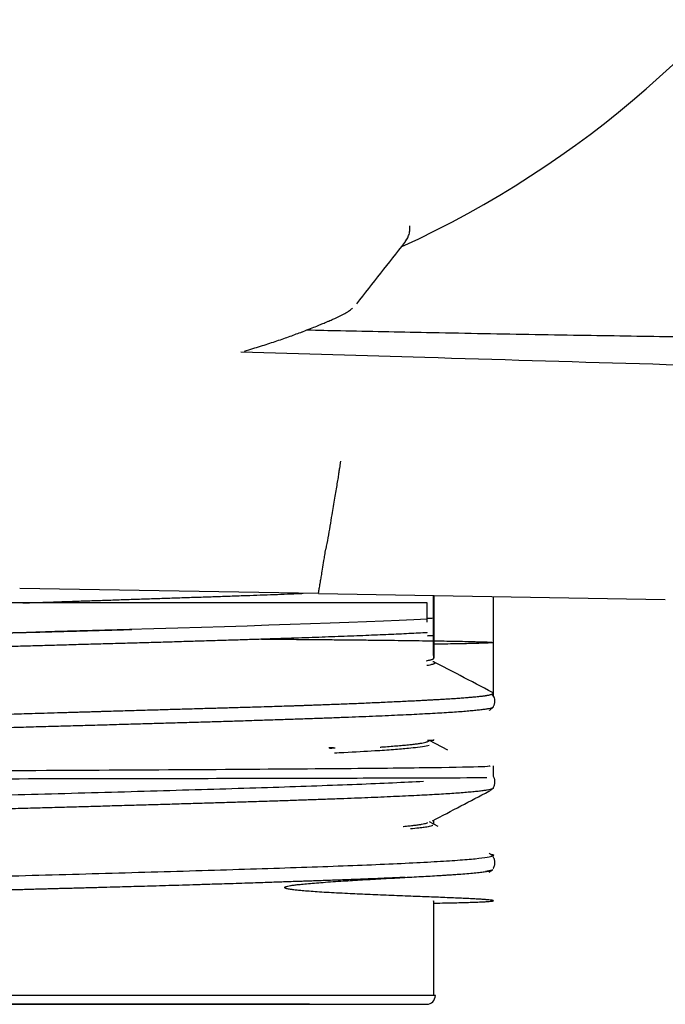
# Model space of a CAD drawing. Header units: millimetres. Extents: x 8 to 849, y 12 to 2010.
# Tile 42 of 111: x 119 to 133, y 1049 to 1071. Entities that reach past the tile are written whole.
import ezdxf

# ---------------------------------------------------------------- set-up
doc = ezdxf.new("R2010")
doc.units = ezdxf.units.MM

msp = doc.modelspace()

# ---------------------------------------------------------------- linework, layer by layer
at = {"color": 7, "linetype": 'Continuous', "lineweight": 30}
for p, q in [((127.725, 1066.578), (127.727, 1066.62)), ((127.727, 1066.619), (127.728, 1066.675)), ((127.61, 1066.296), (127.617, 1066.306)), ((127.62, 1066.311), (127.659, 1066.375)), ((127.67, 1066.393), (127.679, 1066.407)), ((125.671, 1058.409), (118.957, 1058.527)), ((125.671, 1058.409), (133.466, 1058.273)), ((128.264, 1058.364), (128.264, 1056.955)), ((129.602, 1057.309), (129.602, 1058.341)), ((128.115, 1057.764), (128.115, 1057.837)), ((128.115, 1057.53), (128.115, 1057.538)), ((128.115, 1057.526), (128.115, 1057.53)), ((129.602, 1056.11), (129.602, 1057.309)), ((128.247, 1056.94), (128.263, 1056.948)), ((128.264, 1056.867), (128.264, 1056.893)), ((129.571, 1055.84), (129.585, 1055.847)), ((129.602, 1055.864), (129.602, 1055.877)), ((128.128, 1055.088), (128.184, 1055.116)), ((128.58, 1054.888), (128.163, 1055.106)), ((128.264, 1055.117), (128.264, 1055.134)), ((129.602, 1054.299), (129.602, 1054.537)), ((129.561, 1054.012), (129.585, 1054.025)), ((129.602, 1054.041), (129.602, 1054.059)), ((128.246, 1053.239), (128.163, 1053.283)), ((128.264, 1053.225), (128.264, 1053.32)), ((128.364, 1053.178), (128.264, 1053.231)), ((129.547, 1052.181), (129.584, 1052.201)), ((129.554, 1052.188), (129.557, 1052.191)), ((128.247, 1051.496), (128.271, 1051.508)), ((128.264, 1049.382), (128.264, 1051.505)), ((125.618, 1049.379), (110.069, 1049.379)), ((128.298, 1049.379), (125.618, 1049.379)), ((128.264, 1049.382), (128.264, 1049.382))]:
    msp.add_line(p, q, dxfattribs=at)
at = {"color": 7, "linetype": 'Continuous', "lineweight": 30, "flags": 128}
for points in [[(125.304, 1064.291), (125.309, 1064.292), (125.324, 1064.299)], [(128.115, 1057.837), (127.811, 1057.821), (127.482, 1057.806), (127.129, 1057.79), (126.752, 1057.774), (126.353, 1057.758), (125.932, 1057.743), (125.492, 1057.727), (125.034, 1057.711), (124.558, 1057.696), (124.066, 1057.68), (123.56, 1057.664), (123.041, 1057.648), (122.511, 1057.633), (121.971, 1057.617), (121.423, 1057.601), (120.868, 1057.585), (120.309, 1057.57), (119.746, 1057.554), (119.113, 1057.536), (118.481, 1057.518)]]:
    msp.add_lwpolyline(points, dxfattribs=at)
at = {"color": 7, "linetype": 'Continuous', "lineweight": 30}
for centre, radius, start, end in [((118.084, 1086.885), 22.741, 294.5888, 0), ((127.227, 1066.616), 0.499, 321.9443, 334.7042), ((128.101, 1049.379), 0.197, 270, 0)]:
    msp.add_arc(centre, radius, start, end, dxfattribs=at)
for points, knots in [([(127.677, 1066.403), (127.682, 1066.412), (127.691, 1066.433), (127.708, 1066.48), (127.723, 1066.542), (127.726, 1066.592), (127.727, 1066.619)], [0, 0, 0, 0, 0.169738, 0.390728, 0.66754, 1, 1, 1, 1]), ([(126.535, 1064.922), (126.714, 1065.151), (127.073, 1065.609), (127.431, 1066.066), (127.61, 1066.295)], [0, 0, 0, 0, 0.500598, 1, 1, 1, 1]), ([(125.324, 1064.299), (125.381, 1064.321), (125.49, 1064.363), (125.629, 1064.418), (125.745, 1064.466), (125.834, 1064.503), (125.902, 1064.532), (125.953, 1064.555), (125.997, 1064.574), (126.045, 1064.596), (126.1, 1064.621), (126.162, 1064.651), (126.212, 1064.677), (126.25, 1064.697), (126.28, 1064.713), (126.322, 1064.738), (126.369, 1064.77), (126.406, 1064.797), (126.429, 1064.818), (126.436, 1064.824)], [0, 0, 0, 0, 0.111447, 0.212714, 0.303893, 0.385055, 0.441833, 0.492475, 0.536993, 0.578985, 0.647375, 0.721642, 0.801888, 0.844293, 0.886968, 0.927878, 0.957992, 0.988106, 1, 1, 1, 1]), ([(124.009, 1063.859), (124.025, 1063.864), (124.167, 1063.904), (124.413, 1063.981), (124.741, 1064.087), (125.041, 1064.192), (125.217, 1064.258), (125.304, 1064.291)], [0, 0, 0, 0, 0.031586, 0.274777, 0.517329, 0.759103, 1, 1, 1, 1]), ([(125.415, 1064.334), (125.665, 1064.328), (126.559, 1064.309), (127.836, 1064.283), (129.248, 1064.256), (130.398, 1064.235), (131.505, 1064.217), (132.57, 1064.2), (133.595, 1064.184), (134.623, 1064.17), (135.653, 1064.156), (136.685, 1064.144), (138.565, 1064.123), (141.302, 1064.098), (144.904, 1064.076), (148.534, 1064.064), (150.962, 1064.066), (152.181, 1064.066)], [0, 0, 0, 0, 0.028025, 0.100193, 0.143196, 0.186303, 0.229068, 0.267304, 0.305619, 0.344014, 0.382488, 0.421042, 0.459675, 0.59322, 0.727789, 0.863382, 1, 1, 1, 1]), ([(152.168, 1063.01), (150.561, 1063.057), (147.347, 1063.152), (142.526, 1063.292), (137.704, 1063.43), (132.883, 1063.569), (128.291, 1063.704), (125.306, 1063.795), (123.929, 1063.836)], [0, 0, 0, 0, 0.1707662, 0.3415091, 0.5122408, 0.6829736, 0.8537196, 1, 1, 1, 1]), ([(126.164, 1061.383), (126.164, 1061.383), (126.165, 1061.382), (126.163, 1061.359), (126.155, 1061.306), (126.144, 1061.228), (126.129, 1061.134), (126.111, 1061.017), (126.088, 1060.879), (126.063, 1060.724), (126.035, 1060.553), (126.004, 1060.372), (125.968, 1060.162), (125.927, 1059.926), (125.882, 1059.665), (125.852, 1059.493), (125.836, 1059.407)], [0, 0, 0, 0, 0.08058, 0.16188, 0.244358, 0.307209, 0.370896, 0.435258, 0.499998, 0.564739, 0.629102, 0.692789, 0.755642, 0.838121, 0.919421, 1, 1, 1, 1]), ([(125.671, 1058.409), (125.672, 1058.413), (125.673, 1058.42), (125.682, 1058.476), (125.694, 1058.544), (125.703, 1058.601), (125.708, 1058.633), (125.714, 1058.667), (125.723, 1058.722), (125.739, 1058.814), (125.764, 1058.963), (125.79, 1059.124), (125.815, 1059.278), (125.829, 1059.363), (125.836, 1059.407)], [0, 0, 0, 0, 0.1178259, 0.2402746, 0.3674257, 0.4000102, 0.4328954, 0.4660824, 0.4995722, 0.5865233, 0.6988833, 0.8366167, 0.9151273, 1, 1, 1, 1]), ([(119.027, 1058.198), (119.128, 1058.202), (119.357, 1058.209), (119.714, 1058.221), (120.099, 1058.235), (120.485, 1058.248), (120.865, 1058.26), (121.238, 1058.273), (121.604, 1058.285), (121.969, 1058.297), (122.33, 1058.309), (122.687, 1058.321), (123.04, 1058.332), (123.388, 1058.344), (123.726, 1058.355), (124.052, 1058.367), (124.367, 1058.378), (124.675, 1058.389), (124.974, 1058.401), (125.191, 1058.41), (125.304, 1058.415), (125.325, 1058.415)], [0, 0, 0, 0, 0.043872, 0.099563, 0.155254, 0.211705, 0.26826, 0.322737, 0.377308, 0.432611, 0.487913, 0.543611, 0.59931, 0.655768, 0.712331, 0.7668, 0.821363, 0.876657, 0.931951, 0.987641, 1, 1, 1, 1]), ([(128.256, 1057.863), (128.256, 1057.905), (128.257, 1057.989), (128.257, 1058.103), (128.258, 1058.207), (128.259, 1058.294), (128.259, 1058.343), (128.259, 1058.364)], [0, 0, 0, 0, 0.2170885, 0.4296187, 0.6376594, 0.8412844, 1, 1, 1, 1]), ([(128.117, 1058.198), (128.026, 1058.198), (127.844, 1058.198), (127.533, 1058.198), (127.197, 1058.198), (126.833, 1058.198), (126.442, 1058.198), (126.028, 1058.198), (125.592, 1058.198), (125.137, 1058.198), (124.662, 1058.198), (124.168, 1058.198), (123.656, 1058.198), (123.128, 1058.198), (122.588, 1058.198), (122.036, 1058.198), (121.504, 1058.198), (120.997, 1058.198), (120.517, 1058.198), (120.038, 1058.198), (119.559, 1058.198), (119.081, 1058.198), (118.764, 1058.198), (118.606, 1058.198)], [0, 0, 0, 0, 0.0502543, 0.1002366, 0.1501239, 0.2000941, 0.2503243, 0.3005261, 0.3503378, 0.3999382, 0.4495086, 0.4992305, 0.5490721, 0.5989719, 0.6490381, 0.6990013, 0.7489767, 0.7913288, 0.8333223, 0.8750706, 0.9166887, 0.9582931, 1, 1, 1, 1]), ([(128.115, 1057.837), (128.116, 1057.902), (128.116, 1058.031), (128.117, 1058.143), (128.117, 1058.198)], [0, 0, 0, 0, 0.509129, 1, 1, 1, 1]), ([(128.115, 1057.854), (128.138, 1057.855), (128.186, 1057.858), (128.232, 1057.861), (128.256, 1057.862)], [0, 0, 0, 0, 0.496149, 1, 1, 1, 1]), ([(128.256, 1057.464), (128.256, 1057.467), (128.256, 1057.474), (128.256, 1057.489), (128.256, 1057.505), (128.256, 1057.526), (128.255, 1057.552), (128.255, 1057.585), (128.255, 1057.622), (128.255, 1057.66), (128.255, 1057.698), (128.255, 1057.729), (128.255, 1057.754), (128.255, 1057.776), (128.256, 1057.805), (128.256, 1057.837), (128.256, 1057.854), (128.256, 1057.863)], [0, 0, 0, 0, 0.068394, 0.132596, 0.193005, 0.250105, 0.323349, 0.386794, 0.444199, 0.500542, 0.553757, 0.610552, 0.652671, 0.699294, 0.751127, 0.866899, 1, 1, 1, 1]), ([(128.115, 1057.53), (128.049, 1057.526), (127.918, 1057.519), (127.705, 1057.509), (127.48, 1057.498), (127.244, 1057.487), (126.996, 1057.477), (126.736, 1057.466), (126.464, 1057.455), (126.185, 1057.445), (125.898, 1057.434), (125.604, 1057.423), (125.3, 1057.413), (124.987, 1057.402), (124.665, 1057.392), (124.334, 1057.381), (123.995, 1057.37), (123.635, 1057.359), (123.254, 1057.347), (122.851, 1057.335), (122.44, 1057.323), (122.02, 1057.311), (121.594, 1057.299), (121.161, 1057.286), (120.722, 1057.274), (120.283, 1057.262), (119.848, 1057.249), (119.414, 1057.237), (118.978, 1057.225), (118.54, 1057.213), (118.101, 1057.201), (117.661, 1057.188), (117.222, 1057.176), (116.79, 1057.164), (116.367, 1057.151), (115.951, 1057.139), (115.54, 1057.127), (115.132, 1057.115), (114.73, 1057.103), (114.333, 1057.091), (113.944, 1057.078), (113.566, 1057.066), (113.203, 1057.054), (112.853, 1057.041), (112.512, 1057.029), (112.181, 1057.017), (111.861, 1057.005), (111.553, 1056.993), (111.256, 1056.98), (110.977, 1056.968), (110.715, 1056.956), (110.469, 1056.943), (110.238, 1056.931), (110.02, 1056.919), (109.819, 1056.907), (109.633, 1056.895), (109.463, 1056.882), (109.313, 1056.87), (109.181, 1056.858), (109.069, 1056.846), (108.973, 1056.834), (108.894, 1056.821), (108.833, 1056.809), (108.791, 1056.797), (108.768, 1056.785), (108.767, 1056.778), (108.767, 1056.775)], [0, 0, 0, 0, 0.0139147, 0.0278476, 0.0419218, 0.0559959, 0.0701462, 0.0842964, 0.098592, 0.1129074, 0.1268221, 0.1407551, 0.1548292, 0.1689034, 0.1830536, 0.1972038, 0.2114995, 0.2258149, 0.2417345, 0.2576814, 0.2738421, 0.2900028, 0.306279, 0.3225552, 0.3390536, 0.3555825, 0.3715021, 0.387449, 0.4036097, 0.4197704, 0.4360466, 0.4523229, 0.4688213, 0.4853501, 0.5012697, 0.5172167, 0.5333774, 0.5495381, 0.5658144, 0.5820906, 0.598589, 0.6151179, 0.6310375, 0.6469845, 0.6631452, 0.6793059, 0.6955822, 0.7118584, 0.7283569, 0.7448857, 0.7608054, 0.7767523, 0.7929131, 0.8090738, 0.82535, 0.8416263, 0.8581247, 0.8746536, 0.8905732, 0.9065202, 0.9225502, 0.9386081, 0.9549863, 0.9713942, 0.9878927, 1, 1, 1, 1]), ([(108.788, 1057.102), (108.788, 1057.102), (108.79, 1057.103), (108.793, 1057.104), (108.795, 1057.105), (108.798, 1057.106), (108.802, 1057.108), (108.81, 1057.111), (108.821, 1057.114), (108.838, 1057.119), (108.861, 1057.124), (108.893, 1057.13), (108.933, 1057.136), (108.985, 1057.144), (109.049, 1057.151), (109.108, 1057.158), (109.152, 1057.162), (109.173, 1057.164), (109.188, 1057.166), (109.204, 1057.167), (109.22, 1057.169), (109.236, 1057.17), (109.283, 1057.175), (109.365, 1057.182), (109.501, 1057.192), (109.663, 1057.204), (109.853, 1057.217), (110.061, 1057.23), (110.282, 1057.242), (110.498, 1057.254), (110.704, 1057.264), (110.892, 1057.274), (111.083, 1057.282), (111.288, 1057.291), (111.501, 1057.3), (111.721, 1057.309), (111.913, 1057.317), (112.092, 1057.323), (112.26, 1057.33), (112.451, 1057.336), (112.668, 1057.344), (112.91, 1057.352), (113.144, 1057.36), (113.357, 1057.367), (113.537, 1057.373), (113.708, 1057.378), (113.869, 1057.383), (114.019, 1057.388), (114.164, 1057.392), (114.303, 1057.397), (114.434, 1057.401), (114.546, 1057.404), (114.656, 1057.408), (114.779, 1057.411), (114.929, 1057.416), (115.108, 1057.422), (115.312, 1057.428), (115.541, 1057.435), (115.792, 1057.442), (116.071, 1057.451), (116.305, 1057.458), (116.473, 1057.463), (116.567, 1057.466), (116.651, 1057.468), (116.736, 1057.471), (116.821, 1057.473), (116.907, 1057.476), (116.992, 1057.478), (117.188, 1057.484), (117.495, 1057.493), (117.918, 1057.505), (118.405, 1057.518), (118.952, 1057.534), (119.409, 1057.546), (119.715, 1057.554), (119.872, 1057.559), (120.028, 1057.563), (120.195, 1057.567), (120.382, 1057.573), (120.617, 1057.579), (120.882, 1057.586), (121.156, 1057.594), (121.352, 1057.599), (121.456, 1057.602), (121.478, 1057.603)], [0, 0, 0, 0, 0.001274, 0.005951, 0.006534, 0.008697, 0.012385, 0.017596, 0.02487, 0.033894, 0.044669, 0.057193, 0.071468, 0.086372, 0.102801, 0.120756, 0.127146, 0.130354, 0.133395, 0.136451, 0.139521, 0.142605, 0.145704, 0.165399, 0.185659, 0.209803, 0.234703, 0.259577, 0.283551, 0.307317, 0.325843, 0.343438, 0.359507, 0.377136, 0.396326, 0.412706, 0.430075, 0.441322, 0.453777, 0.467756, 0.483259, 0.500284, 0.518833, 0.531208, 0.54325, 0.55447, 0.564868, 0.574443, 0.583196, 0.592456, 0.600573, 0.607547, 0.613379, 0.620834, 0.629963, 0.640765, 0.653242, 0.666507, 0.681253, 0.697479, 0.715185, 0.721593, 0.726384, 0.731186, 0.736001, 0.740827, 0.745664, 0.750514, 0.755375, 0.778684, 0.80226, 0.826104, 0.859642, 0.892977, 0.901674, 0.910359, 0.919029, 0.927685, 0.938097, 0.95011, 0.966936, 0.982331, 0.996295, 1, 1, 1, 1]), ([(128.256, 1057.464), (128.241, 1057.463), (128.208, 1057.461), (128.16, 1057.458), (128.127, 1057.456), (128.113, 1057.456)], [0, 0, 0, 0, 0.307266, 0.723251, 1, 1, 1, 1]), ([(128.263, 1056.948), (128.263, 1056.948), (128.262, 1056.948), (128.262, 1056.951), (128.262, 1056.957), (128.261, 1056.966), (128.261, 1056.981), (128.26, 1057.004), (128.26, 1057.041), (128.259, 1057.097), (128.258, 1057.183), (128.257, 1057.308), (128.256, 1057.412), (128.256, 1057.464)], [0, 0, 0, 0, 0.033961, 0.083824, 0.133789, 0.18369, 0.233442, 0.324886, 0.41667, 0.505351, 0.665027, 0.829853, 1, 1, 1, 1]), ([(124.389, 1057.388), (124.462, 1057.388), (124.692, 1057.386), (125.069, 1057.382), (125.495, 1057.379), (125.891, 1057.375), (126.258, 1057.371), (126.618, 1057.368), (126.968, 1057.364), (127.306, 1057.36), (127.631, 1057.356), (127.939, 1057.352), (128.23, 1057.348), (128.499, 1057.344), (128.746, 1057.34), (128.966, 1057.336), (129.149, 1057.331), (129.297, 1057.327), (129.414, 1057.324), (129.504, 1057.32), (129.567, 1057.316), (129.601, 1057.312), (129.605, 1057.308), (129.578, 1057.304), (129.524, 1057.3), (129.446, 1057.296), (129.342, 1057.293), (129.209, 1057.289), (129.049, 1057.285), (128.86, 1057.281), (128.64, 1057.277), (128.441, 1057.274), (128.306, 1057.272), (128.264, 1057.272)], [0, 0, 0, 0, 0.015578, 0.048873, 0.083191, 0.11257, 0.14266, 0.173459, 0.204968, 0.237187, 0.270116, 0.303754, 0.338102, 0.37316, 0.408928, 0.445405, 0.482592, 0.515033, 0.547995, 0.581478, 0.615483, 0.65001, 0.685058, 0.720627, 0.752179, 0.78413, 0.816481, 0.84923, 0.882379, 0.915927, 0.949874, 0.984221, 1, 1, 1, 1]), ([(128.089, 1056.901), (128.09, 1056.901), (128.091, 1056.902), (128.093, 1056.902), (128.093, 1056.902), (128.094, 1056.902), (128.094, 1056.902), (128.094, 1056.902), (128.113, 1056.905), (128.146, 1056.911), (128.185, 1056.92), (128.213, 1056.927), (128.232, 1056.933), (128.243, 1056.938), (128.247, 1056.94), (128.247, 1056.94)], [0, 0, 0, 0, 0.007725, 0.014334, 0.017205, 0.018461, 0.019012, 0.019255, 0.019445, 0.255007, 0.468574, 0.660406, 0.830767, 0.979919, 1, 1, 1, 1]), ([(128.275, 1056.87), (128.28, 1056.867), (128.288, 1056.862), (128.292, 1056.855), (128.292, 1056.85), (128.289, 1056.845), (128.285, 1056.841), (128.278, 1056.836), (128.266, 1056.829), (128.246, 1056.822), (128.215, 1056.813), (128.171, 1056.803), (128.13, 1056.795), (128.109, 1056.792)], [0, 0, 0, 0, 0.116488, 0.197978, 0.277944, 0.330174, 0.382721, 0.445478, 0.518446, 0.617553, 0.730847, 0.858328, 1, 1, 1, 1]), ([(128.238, 1056.884), (128.242, 1056.883), (128.256, 1056.879), (128.266, 1056.874), (128.274, 1056.871)], [0, 0, 0, 0, 0.244645, 1, 1, 1, 1]), ([(129.583, 1056.188), (129.341, 1056.314), (128.905, 1056.542), (128.469, 1056.769), (128.275, 1056.871)], [0, 0, 0, 0, 0.5547492, 1, 1, 1, 1]), ([(108.765, 1055.259), (108.765, 1055.259), (108.765, 1055.259), (108.765, 1055.26), (108.765, 1055.261), (108.766, 1055.262), (108.766, 1055.263), (108.767, 1055.265), (108.769, 1055.267), (108.774, 1055.271), (108.782, 1055.276), (108.795, 1055.282), (108.815, 1055.288), (108.838, 1055.294), (108.864, 1055.3), (108.889, 1055.305), (108.918, 1055.31), (108.952, 1055.315), (108.989, 1055.321), (109.027, 1055.326), (109.081, 1055.332), (109.152, 1055.34), (109.248, 1055.35), (109.347, 1055.359), (109.445, 1055.367), (109.548, 1055.375), (109.662, 1055.383), (109.797, 1055.391), (109.953, 1055.401), (110.127, 1055.411), (110.31, 1055.421), (110.511, 1055.431), (110.732, 1055.441), (110.975, 1055.452), (111.231, 1055.463), (111.509, 1055.475), (111.811, 1055.487), (112.135, 1055.5), (112.472, 1055.513), (112.816, 1055.526), (113.139, 1055.538), (113.438, 1055.548), (113.7, 1055.557), (113.962, 1055.566), (114.238, 1055.575), (114.538, 1055.585), (114.851, 1055.594), (115.141, 1055.603), (115.415, 1055.611), (115.68, 1055.618), (115.972, 1055.627), (116.291, 1055.636), (116.585, 1055.644), (116.843, 1055.651), (117.052, 1055.656), (117.251, 1055.662), (117.435, 1055.667), (117.606, 1055.671), (117.759, 1055.676), (117.896, 1055.679), (118.017, 1055.683), (118.125, 1055.686), (118.219, 1055.688), (118.319, 1055.691), (118.439, 1055.694), (118.596, 1055.699), (118.786, 1055.704), (119.005, 1055.711), (119.25, 1055.718), (119.52, 1055.726), (119.819, 1055.735), (120.073, 1055.742), (120.264, 1055.748), (120.381, 1055.751), (120.489, 1055.754), (120.596, 1055.758), (120.702, 1055.761), (120.806, 1055.764), (121.016, 1055.77), (121.326, 1055.779), (121.727, 1055.791), (122.106, 1055.802), (122.474, 1055.813), (122.841, 1055.823), (123.137, 1055.832), (123.363, 1055.838), (123.514, 1055.843), (123.667, 1055.847), (123.828, 1055.852), (124.002, 1055.857), (124.212, 1055.863), (124.443, 1055.87), (124.68, 1055.877), (124.892, 1055.884), (125.061, 1055.889), (125.191, 1055.894), (125.288, 1055.897), (125.376, 1055.9), (125.456, 1055.903), (125.542, 1055.906), (125.645, 1055.909), (125.775, 1055.914), (125.926, 1055.92), (126.097, 1055.926), (126.271, 1055.933), (126.444, 1055.94), (126.615, 1055.947), (126.791, 1055.955), (126.961, 1055.962), (127.141, 1055.97), (127.324, 1055.979), (127.511, 1055.987), (127.678, 1055.996), (127.827, 1056.003), (127.959, 1056.01), (128.076, 1056.016), (128.187, 1056.022), (128.298, 1056.028), (128.415, 1056.035), (128.537, 1056.042), (128.662, 1056.05), (128.787, 1056.058), (128.913, 1056.067), (129.028, 1056.076), (129.126, 1056.084), (129.205, 1056.092), (129.271, 1056.098), (129.32, 1056.104), (129.356, 1056.108), (129.381, 1056.111), (129.404, 1056.114), (129.423, 1056.117), (129.443, 1056.12), (129.464, 1056.124), (129.488, 1056.128), (129.514, 1056.133), (129.539, 1056.139), (129.562, 1056.146), (129.582, 1056.154), (129.595, 1056.162), (129.601, 1056.171), (129.597, 1056.178), (129.592, 1056.183), (129.588, 1056.186), (129.585, 1056.187), (129.584, 1056.188), (129.583, 1056.188)], [0, 0, 0, 0, 0.000675, 0.00133, 0.001964, 0.002577, 0.004047, 0.006049, 0.00858, 0.012723, 0.017787, 0.023769, 0.030672, 0.038494, 0.043287, 0.048369, 0.053742, 0.059403, 0.065355, 0.07087, 0.075367, 0.086118, 0.096171, 0.105525, 0.11418, 0.122137, 0.130844, 0.140274, 0.151317, 0.162234, 0.173028, 0.183696, 0.19611, 0.208097, 0.220211, 0.232741, 0.245924, 0.259538, 0.273156, 0.286266, 0.299232, 0.309319, 0.318797, 0.327281, 0.336775, 0.347279, 0.357706, 0.368047, 0.375806, 0.384324, 0.393601, 0.403639, 0.414436, 0.421043, 0.427585, 0.433677, 0.439317, 0.444506, 0.449244, 0.453297, 0.456949, 0.4602, 0.463049, 0.465497, 0.469221, 0.473944, 0.479666, 0.486386, 0.493621, 0.501738, 0.510738, 0.520622, 0.524705, 0.527999, 0.531265, 0.534504, 0.537715, 0.540898, 0.544054, 0.556905, 0.569276, 0.581168, 0.592338, 0.604003, 0.616163, 0.621076, 0.626065, 0.631131, 0.636274, 0.642174, 0.648642, 0.657713, 0.666026, 0.673581, 0.680377, 0.68426, 0.687843, 0.691127, 0.69411, 0.696794, 0.700906, 0.705915, 0.71182, 0.718623, 0.726321, 0.732999, 0.74023, 0.748015, 0.756051, 0.763039, 0.772891, 0.782091, 0.790639, 0.798534, 0.805778, 0.812369, 0.818497, 0.825269, 0.832686, 0.840748, 0.849456, 0.858809, 0.868807, 0.879741, 0.888732, 0.897002, 0.90455, 0.911374, 0.915295, 0.918929, 0.922279, 0.925342, 0.928121, 0.932031, 0.936764, 0.942318, 0.948696, 0.955895, 0.963766, 0.972429, 0.981886, 0.992134, 0.995062, 0.997301, 0.999542, 1, 1, 1, 1]), ([(129.599, 1055.871), (129.602, 1055.875), (129.608, 1055.885), (129.616, 1055.901), (129.625, 1055.923), (129.631, 1055.943), (129.634, 1055.961), (129.636, 1055.978), (129.637, 1055.995), (129.635, 1056.025), (129.627, 1056.063), (129.605, 1056.11), (129.587, 1056.138), (129.574, 1056.15), (129.573, 1056.151)], [0, 0, 0, 0, 0.054609, 0.137678, 0.208306, 0.266104, 0.321358, 0.374064, 0.424221, 0.47147, 0.642628, 0.774341, 0.979966, 1, 1, 1, 1]), ([(129.6, 1055.864), (129.6, 1055.861), (129.599, 1055.853), (129.576, 1055.842), (129.534, 1055.83), (129.473, 1055.817), (129.393, 1055.805), (129.295, 1055.793), (129.181, 1055.781), (129.049, 1055.769), (128.9, 1055.756), (128.733, 1055.744), (128.548, 1055.732), (128.346, 1055.72), (128.125, 1055.707), (127.89, 1055.695), (127.642, 1055.683), (127.381, 1055.671), (127.105, 1055.658), (126.813, 1055.646), (126.506, 1055.634), (126.184, 1055.622), (125.848, 1055.609), (125.502, 1055.597), (125.149, 1055.585), (124.788, 1055.573), (124.416, 1055.561), (124.031, 1055.548), (123.638, 1055.536), (123.233, 1055.524), (122.819, 1055.511), (122.402, 1055.499), (121.983, 1055.487), (121.563, 1055.475), (121.136, 1055.463), (120.703, 1055.45), (120.267, 1055.438), (119.825, 1055.426), (119.38, 1055.414), (118.938, 1055.401), (118.501, 1055.389), (118.069, 1055.377), (117.636, 1055.365), (117.204, 1055.353), (116.773, 1055.34), (116.345, 1055.328), (115.919, 1055.316), (115.502, 1055.303), (115.096, 1055.291), (114.701, 1055.279), (114.311, 1055.267), (113.927, 1055.255), (113.552, 1055.242), (113.184, 1055.23), (112.826, 1055.218), (112.481, 1055.205), (112.152, 1055.193), (111.838, 1055.181), (111.536, 1055.169), (111.244, 1055.157), (110.966, 1055.145), (110.701, 1055.132), (110.45, 1055.12), (110.217, 1055.107), (110.002, 1055.095), (109.805, 1055.083), (109.624, 1055.071), (109.458, 1055.059), (109.308, 1055.047), (109.175, 1055.034), (109.06, 1055.022), (108.964, 1055.009), (108.888, 1054.997), (108.83, 1054.985), (108.789, 1054.973), (108.767, 1054.961), (108.762, 1054.949), (108.774, 1054.941), (108.78, 1054.937)], [0, 0, 0, 0, 0.01012, 0.02328, 0.036535, 0.049789, 0.063224, 0.076684, 0.089648, 0.102635, 0.115795, 0.128955, 0.142209, 0.155464, 0.168899, 0.182359, 0.195323, 0.208309, 0.22147, 0.23463, 0.247884, 0.261139, 0.274574, 0.288034, 0.300998, 0.313984, 0.327145, 0.340305, 0.353559, 0.366814, 0.380249, 0.393709, 0.406673, 0.419659, 0.43282, 0.44598, 0.459235, 0.472489, 0.485924, 0.499384, 0.512348, 0.525335, 0.538495, 0.551655, 0.56491, 0.578164, 0.591599, 0.60506, 0.618024, 0.63101, 0.64417, 0.65733, 0.670585, 0.683839, 0.697275, 0.710735, 0.723699, 0.736685, 0.749845, 0.763006, 0.77626, 0.789515, 0.80295, 0.81641, 0.829374, 0.84236, 0.855414, 0.868491, 0.881828, 0.89519, 0.908625, 0.922085, 0.935049, 0.948036, 0.961196, 0.974356, 0.987611, 1, 1, 1, 1]), ([(129.505, 1055.783), (129.513, 1055.787), (129.533, 1055.797), (129.558, 1055.819), (129.574, 1055.838), (129.579, 1055.844)], [0, 0, 0, 0, 0.28066, 0.764629, 1, 1, 1, 1]), ([(128.16, 1054.994), (128.141, 1054.989), (128.089, 1054.975), (127.924, 1054.953), (127.725, 1054.932), (127.536, 1054.915), (127.357, 1054.901), (127.157, 1054.887), (126.811, 1054.865), (126.435, 1054.844), (126.105, 1054.828), (126.035, 1054.825)], [0, 0, 0, 0, 0.093925, 0.253411, 0.380186, 0.461251, 0.543239, 0.626066, 0.709641, 0.938021, 1, 1, 1, 1]), ([(127.055, 1054.961), (127.082, 1054.963), (127.17, 1054.969), (127.304, 1054.979), (127.459, 1054.991), (127.599, 1055.004), (127.722, 1055.016), (127.829, 1055.028), (127.921, 1055.04), (127.997, 1055.052), (128.058, 1055.065), (128.103, 1055.076), (128.12, 1055.084), (128.128, 1055.088)], [0, 0, 0, 0, 0.042206, 0.139272, 0.236338, 0.334731, 0.433306, 0.528244, 0.623344, 0.71972, 0.816096, 0.913164, 1, 1, 1, 1]), ([(128.121, 1055.116), (128.138, 1055.116), (128.184, 1055.116), (128.23, 1055.117), (128.261, 1055.117), (128.261, 1055.117), (128.26, 1055.117)], [0, 0, 0, 0, 0.174545, 0.486397, 0.799631, 1, 1, 1, 1]), ([(125.906, 1054.953), (125.91, 1054.953), (125.934, 1054.952), (125.971, 1054.95), (126.009, 1054.947), (126.028, 1054.944), (126.034, 1054.943), (126.036, 1054.941), (126.037, 1054.941), (126.037, 1054.941), (126.037, 1054.941), (126.037, 1054.941), (126.037, 1054.94), (126.037, 1054.94), (126.037, 1054.94), (126.037, 1054.94), (126.036, 1054.939), (126.026, 1054.936), (126.003, 1054.934), (125.965, 1054.931), (125.948, 1054.93), (125.911, 1054.928), (125.917, 1054.928), (125.917, 1054.928)], [0, 0, 0, 0, 0.044998, 0.284225, 0.440242, 0.487105, 0.513332, 0.516739, 0.517996, 0.518979, 0.519728, 0.520043, 0.520341, 0.520642, 0.520969, 0.521756, 0.524092, 0.53839, 0.633071, 0.81084, 0.930933, 0.998785, 1, 1, 1, 1]), ([(129.532, 1054.537), (129.522, 1054.531), (129.498, 1054.517), (128.52, 1054.497), (126.636, 1054.476), (123.805, 1054.455), (120.239, 1054.435), (116.297, 1054.416), (113.202, 1054.401), (111.164, 1054.389), (109.918, 1054.38), (109.071, 1054.372), (108.683, 1054.363), (108.864, 1054.355), (109.293, 1054.349), (109.816, 1054.346), (109.915, 1054.345)], [0, 0, 0, 0, 0.053456, 0.132485, 0.21759, 0.308762, 0.40599, 0.509261, 0.618564, 0.675776, 0.734516, 0.794783, 0.856576, 0.919897, 0.984743, 1, 1, 1, 1]), ([(129.599, 1054.054), (129.602, 1054.059), (129.612, 1054.073), (129.622, 1054.096), (129.632, 1054.125), (129.638, 1054.155), (129.639, 1054.184), (129.637, 1054.208), (129.634, 1054.226), (129.628, 1054.247), (129.618, 1054.271), (129.61, 1054.29), (129.603, 1054.3), (129.602, 1054.301)], [0, 0, 0, 0, 0.085338, 0.22979, 0.307251, 0.412923, 0.548319, 0.606349, 0.668088, 0.733524, 0.829109, 0.984143, 1, 1, 1, 1]), ([(129.453, 1054.272), (129.446, 1054.271), (129.419, 1054.268), (128.417, 1054.263), (126.51, 1054.258), (123.81, 1054.252), (120.623, 1054.246), (117.226, 1054.241), (113.976, 1054.236), (111.24, 1054.231), (109.336, 1054.227), (108.598, 1054.222), (108.865, 1054.218), (109.825, 1054.216), (110.164, 1054.215)], [0, 0, 0, 0, 0.030855, 0.115444, 0.201579, 0.289258, 0.378481, 0.469249, 0.561558, 0.655411, 0.750804, 0.847738, 0.946212, 1, 1, 1, 1]), ([(128.031, 1054.187), (127.808, 1054.175), (127.361, 1054.153), (126.551, 1054.119), (125.651, 1054.086), (124.663, 1054.052), (123.602, 1054.018), (122.482, 1053.985), (121.318, 1053.951), (120.126, 1053.918), (118.921, 1053.884), (117.719, 1053.851), (116.538, 1053.817), (115.391, 1053.783), (114.295, 1053.75), (113.264, 1053.716), (112.312, 1053.683), (111.452, 1053.65), (110.695, 1053.616), (110.05, 1053.583), (109.528, 1053.549), (109.134, 1053.516), (108.876, 1053.482), (108.746, 1053.449), (108.777, 1053.427), (108.792, 1053.416)], [0, 0, 0, 0, 0.0434783, 0.0869566, 0.130435, 0.1739132, 0.2173915, 0.2608698, 0.304348, 0.3478263, 0.3913045, 0.4347827, 0.4782609, 0.5217391, 0.5652172, 0.6086954, 0.6521735, 0.6956517, 0.7391298, 0.7826079, 0.826086, 0.869564, 0.9130421, 0.9565202, 1, 1, 1, 1]), ([(129.601, 1054.041), (129.6, 1054.037), (129.598, 1054.03), (129.573, 1054.018), (129.53, 1054.006), (129.469, 1053.994), (129.389, 1053.982), (129.291, 1053.969), (129.174, 1053.957), (129.038, 1053.945), (128.886, 1053.932), (128.717, 1053.92), (128.534, 1053.908), (128.333, 1053.896), (128.115, 1053.884), (127.881, 1053.871), (127.629, 1053.859), (127.36, 1053.847), (127.079, 1053.835), (126.786, 1053.822), (126.483, 1053.81), (126.165, 1053.798), (125.833, 1053.786), (125.489, 1053.774), (125.13, 1053.761), (124.759, 1053.749), (124.381, 1053.737), (123.997, 1053.724), (123.608, 1053.712), (123.21, 1053.7), (122.801, 1053.688), (122.385, 1053.676), (121.961, 1053.663), (121.529, 1053.651), (121.096, 1053.639), (120.665, 1053.626), (120.234, 1053.614), (119.8, 1053.602), (119.361, 1053.59), (118.921, 1053.578), (118.478, 1053.566), (118.035, 1053.553), (117.608, 1053.541), (117.201, 1053.53), (116.811, 1053.518), (116.424, 1053.507), (116.039, 1053.496), (115.657, 1053.485), (115.279, 1053.474), (114.905, 1053.462), (114.66, 1053.455), (114.537, 1053.451)], [0, 0, 0, 0, 0.01807, 0.038435, 0.058834, 0.079508, 0.100181, 0.121002, 0.141823, 0.162929, 0.184073, 0.204438, 0.224838, 0.245511, 0.266184, 0.287006, 0.307827, 0.328932, 0.350076, 0.370441, 0.390841, 0.411514, 0.432188, 0.453009, 0.47383, 0.494936, 0.51608, 0.536445, 0.556845, 0.577518, 0.598191, 0.619013, 0.639834, 0.660939, 0.682083, 0.702448, 0.722848, 0.743522, 0.764195, 0.785016, 0.805838, 0.826943, 0.848087, 0.866781, 0.885501, 0.904432, 0.923362, 0.942406, 0.961449, 0.98071, 1, 1, 1, 1]), ([(128.233, 1053.304), (128.447, 1053.416), (128.87, 1053.636), (129.293, 1053.857), (129.503, 1053.967)], [0, 0, 0, 0, 0.504363, 1, 1, 1, 1]), ([(129.507, 1053.969), (129.518, 1053.975), (129.539, 1053.986), (129.558, 1054.006), (129.566, 1054.015)], [0, 0, 0, 0, 0.5501901, 1, 1, 1, 1]), ([(127.574, 1053.179), (127.577, 1053.179), (127.626, 1053.183), (127.708, 1053.192), (127.818, 1053.204), (127.912, 1053.216), (127.992, 1053.228), (128.055, 1053.241), (128.102, 1053.253), (128.12, 1053.261), (128.128, 1053.265)], [0, 0, 0, 0, 0.008027, 0.149583, 0.291139, 0.433705, 0.576271, 0.720787, 0.865571, 1, 1, 1, 1]), ([(128.245, 1053.202), (128.238, 1053.198), (128.222, 1053.189), (128.159, 1053.173), (128.059, 1053.157), (127.923, 1053.14), (127.804, 1053.128), (127.739, 1053.121)], [0, 0, 0, 0, 0.141901, 0.343492, 0.569176, 0.763896, 1, 1, 1, 1]), ([(129.538, 1052.555), (129.553, 1052.552), (129.622, 1052.538), (129.606, 1052.513), (129.486, 1052.479), (129.217, 1052.446), (128.818, 1052.412), (128.29, 1052.379), (127.64, 1052.345), (126.878, 1052.311), (126.013, 1052.278), (125.057, 1052.244), (124.023, 1052.211), (122.924, 1052.177), (121.775, 1052.144), (120.592, 1052.11), (119.39, 1052.076), (118.186, 1052.043), (116.994, 1052.009), (115.832, 1051.976), (114.714, 1051.942), (113.657, 1051.908), (112.672, 1051.875), (111.775, 1051.841), (110.976, 1051.808), (110.287, 1051.774), (109.716, 1051.74), (109.272, 1051.707), (109.001, 1051.677), (108.852, 1051.653), (108.781, 1051.633), (108.757, 1051.615), (108.774, 1051.604), (108.78, 1051.6)], [0, 0, 0, 0, 0.009648, 0.044808, 0.079967, 0.115127, 0.150286, 0.185446, 0.220605, 0.255765, 0.290924, 0.326084, 0.361243, 0.396403, 0.431562, 0.466722, 0.501882, 0.537041, 0.572201, 0.60736, 0.64252, 0.677679, 0.712839, 0.747998, 0.783158, 0.818318, 0.853477, 0.888637, 0.923796, 0.9449, 0.966003, 0.987031, 1, 1, 1, 1]), ([(129.582, 1052.511), (129.568, 1052.527), (129.544, 1052.555), (129.517, 1052.569), (129.506, 1052.575)], [0, 0, 0, 0, 0.5848609, 1, 1, 1, 1]), ([(129.6, 1052.24), (129.6, 1052.241), (129.609, 1052.253), (129.621, 1052.277), (129.632, 1052.31), (129.638, 1052.345), (129.639, 1052.376), (129.634, 1052.406), (129.628, 1052.429), (129.62, 1052.45), (129.612, 1052.469), (129.605, 1052.481), (129.6, 1052.487), (129.6, 1052.488)], [0, 0, 0, 0, 0.017557, 0.193111, 0.328466, 0.42768, 0.547901, 0.637032, 0.73727, 0.821014, 0.905042, 0.989345, 1, 1, 1, 1]), ([(128.264, 1051.454), (128.268, 1051.455), (128.36, 1051.456), (128.517, 1051.459), (128.731, 1051.464), (128.918, 1051.468), (129.081, 1051.473), (129.231, 1051.478), (129.363, 1051.484), (129.47, 1051.49), (129.545, 1051.496), (129.59, 1051.502), (129.606, 1051.508), (129.596, 1051.515), (129.561, 1051.521), (129.504, 1051.527), (129.426, 1051.534), (129.33, 1051.54), (129.217, 1051.547), (129.084, 1051.554), (128.93, 1051.561), (128.755, 1051.569), (128.567, 1051.577), (128.371, 1051.585), (128.168, 1051.593), (127.959, 1051.601), (127.738, 1051.609), (127.503, 1051.619), (127.257, 1051.628), (127.014, 1051.638), (126.778, 1051.648), (126.55, 1051.658), (126.319, 1051.669), (126.089, 1051.681), (125.861, 1051.693), (125.655, 1051.706), (125.472, 1051.719), (125.32, 1051.731), (125.198, 1051.743), (125.104, 1051.754), (125.033, 1051.764), (124.982, 1051.774), (124.949, 1051.782), (124.928, 1051.789), (124.917, 1051.796), (124.913, 1051.8), (124.911, 1051.803), (124.911, 1051.805), (124.911, 1051.808), (124.913, 1051.811), (124.918, 1051.816), (124.929, 1051.821), (124.95, 1051.829), (124.988, 1051.839), (125.047, 1051.85), (125.128, 1051.862), (125.236, 1051.875), (125.373, 1051.889), (125.541, 1051.904), (125.733, 1051.919), (125.948, 1051.934), (126.168, 1051.949), (126.39, 1051.963), (126.611, 1051.976), (126.841, 1051.989), (127.079, 1052.002), (127.323, 1052.016), (127.555, 1052.029), (127.775, 1052.041), (127.982, 1052.053), (128.186, 1052.064), (128.351, 1052.074), (128.475, 1052.082), (128.558, 1052.087), (128.629, 1052.092), (128.694, 1052.096), (128.757, 1052.1), (128.867, 1052.108), (129.013, 1052.12), (129.178, 1052.135), (129.317, 1052.149), (129.428, 1052.164), (129.513, 1052.179), (129.57, 1052.193), (129.585, 1052.202), (129.592, 1052.207)], [0, 0, 0, 0, 0.001103, 0.021085, 0.040735, 0.060052, 0.079037, 0.09769, 0.120538, 0.142866, 0.164676, 0.185966, 0.206736, 0.226988, 0.24672, 0.265933, 0.284627, 0.302802, 0.320457, 0.337593, 0.356541, 0.374811, 0.392402, 0.409316, 0.425551, 0.441108, 0.455987, 0.472489, 0.488067, 0.502723, 0.516455, 0.529265, 0.541152, 0.554199, 0.565917, 0.576307, 0.585369, 0.593104, 0.598538, 0.603052, 0.606648, 0.608746, 0.610333, 0.61142, 0.611783, 0.61204, 0.612137, 0.612224, 0.612312, 0.612412, 0.612675, 0.613227, 0.614016, 0.615752, 0.618686, 0.622534, 0.6273, 0.634234, 0.642494, 0.652082, 0.662997, 0.67524, 0.686458, 0.698598, 0.711662, 0.725648, 0.740557, 0.756389, 0.770401, 0.785065, 0.80038, 0.816346, 0.824969, 0.831996, 0.838169, 0.844338, 0.850504, 0.856667, 0.877649, 0.898593, 0.919499, 0.940366, 0.961196, 0.981987, 1, 1, 1, 1]), ([(129.584, 1052.201), (129.584, 1052.201), (129.58, 1052.198), (129.568, 1052.194), (129.549, 1052.188), (129.527, 1052.183), (129.504, 1052.178), (129.481, 1052.174), (129.46, 1052.17), (129.443, 1052.167), (129.431, 1052.165), (129.427, 1052.165)], [0, 0, 0, 0, 0.014752, 0.199532, 0.367034, 0.517253, 0.650184, 0.765824, 0.86417, 0.945219, 1, 1, 1, 1]), ([(129.506, 1052.154), (129.515, 1052.158), (129.529, 1052.165), (129.542, 1052.177), (129.547, 1052.181)], [0, 0, 0, 0, 0.640269, 1, 1, 1, 1]), ([(127.618, 1052.032), (127.566, 1052.03), (127.459, 1052.025), (127.287, 1052.018), (127.103, 1052.01), (126.896, 1052.002), (126.68, 1051.993), (126.462, 1051.985), (126.264, 1051.978), (126.078, 1051.971), (125.93, 1051.966), (125.817, 1051.962), (125.737, 1051.959), (125.662, 1051.957), (125.591, 1051.954), (125.525, 1051.952), (125.45, 1051.949), (125.358, 1051.946), (125.238, 1051.942), (125.092, 1051.937), (124.931, 1051.931), (124.755, 1051.925), (124.569, 1051.919), (124.362, 1051.912), (124.133, 1051.904), (123.882, 1051.896), (123.632, 1051.888), (123.394, 1051.881), (123.138, 1051.873), (122.854, 1051.864), (122.542, 1051.854), (122.243, 1051.846), (121.965, 1051.837), (121.706, 1051.83), (121.457, 1051.823), (121.195, 1051.816), (120.971, 1051.81), (120.788, 1051.805), (120.657, 1051.801), (120.515, 1051.797), (120.354, 1051.793), (120.182, 1051.788), (120.011, 1051.784), (119.858, 1051.78), (119.72, 1051.776), (119.596, 1051.773), (119.49, 1051.77), (119.407, 1051.768), (119.35, 1051.766), (119.297, 1051.765), (119.24, 1051.763), (119.169, 1051.761), (119.098, 1051.759), (119.026, 1051.757), (118.853, 1051.753), (118.578, 1051.745), (118.215, 1051.735), (117.867, 1051.725), (117.61, 1051.718), (117.431, 1051.713), (117.328, 1051.71), (117.225, 1051.707), (117.105, 1051.703), (116.873, 1051.697), (116.54, 1051.687), (116.136, 1051.675), (115.759, 1051.664), (115.409, 1051.653), (115.087, 1051.643), (114.802, 1051.634), (114.552, 1051.626), (114.376, 1051.621), (114.263, 1051.617), (114.202, 1051.615), (114.145, 1051.614), (114.09, 1051.612), (114.024, 1051.61), (113.904, 1051.606), (113.73, 1051.6), (113.453, 1051.591), (113.111, 1051.58), (112.818, 1051.57), (112.621, 1051.563), (112.523, 1051.56), (112.424, 1051.557), (112.33, 1051.553), (112.242, 1051.55), (112.124, 1051.546), (111.985, 1051.541), (111.845, 1051.535), (111.736, 1051.531), (111.654, 1051.528), (111.584, 1051.525), (111.525, 1051.523), (111.464, 1051.52), (111.391, 1051.517), (111.293, 1051.513), (111.173, 1051.508), (111.036, 1051.501), (110.884, 1051.494), (110.72, 1051.486), (110.543, 1051.477), (110.402, 1051.47), (110.304, 1051.464), (110.25, 1051.461), (110.202, 1051.459), (110.156, 1051.456), (110.11, 1051.453), (110.065, 1051.451), (110.022, 1051.448), (109.926, 1051.442), (109.787, 1051.433), (109.616, 1051.422), (109.465, 1051.41), (109.331, 1051.399), (109.21, 1051.389), (109.124, 1051.38), (109.065, 1051.373), (109.027, 1051.369), (108.992, 1051.365), (108.957, 1051.36), (108.922, 1051.355), (108.881, 1051.348), (108.84, 1051.34), (108.807, 1051.332), (108.785, 1051.324), (108.772, 1051.317), (108.766, 1051.311), (108.766, 1051.308), (108.765, 1051.306)], [0, 0, 0, 0, 0.01016, 0.020808, 0.031834, 0.043237, 0.056822, 0.068182, 0.078646, 0.088214, 0.096885, 0.10107, 0.105008, 0.1087, 0.112146, 0.115346, 0.1183, 0.122821, 0.128484, 0.135287, 0.14323, 0.150785, 0.159143, 0.168307, 0.178275, 0.189048, 0.200624, 0.210129, 0.219012, 0.232387, 0.245049, 0.257001, 0.26824, 0.278262, 0.287632, 0.297529, 0.308852, 0.31369, 0.318748, 0.324027, 0.330088, 0.337328, 0.343869, 0.349711, 0.354854, 0.359783, 0.363835, 0.36701, 0.369307, 0.370354, 0.37308, 0.375803, 0.378521, 0.381235, 0.383944, 0.39839, 0.412716, 0.425609, 0.438404, 0.442405, 0.446397, 0.450378, 0.454373, 0.460404, 0.477575, 0.493579, 0.508416, 0.523018, 0.536282, 0.548208, 0.558795, 0.568045, 0.570825, 0.573458, 0.575942, 0.578278, 0.580678, 0.584609, 0.594094, 0.603884, 0.622124, 0.641338, 0.645832, 0.650967, 0.655891, 0.660606, 0.665111, 0.669405, 0.678697, 0.686822, 0.69191, 0.696403, 0.7003, 0.703602, 0.706307, 0.710531, 0.71618, 0.723254, 0.731753, 0.74105, 0.751607, 0.763425, 0.776503, 0.781288, 0.784879, 0.78845, 0.792002, 0.795534, 0.799047, 0.80254, 0.806014, 0.822286, 0.838116, 0.853505, 0.86805, 0.882994, 0.898339, 0.904477, 0.910677, 0.916939, 0.923263, 0.930507, 0.938622, 0.9521, 0.96428, 0.97516, 0.98474, 0.99302, 1, 1, 1, 1]), ([(110.266, 1049.182), (110.268, 1049.182), (110.272, 1049.182), (110.308, 1049.182), (110.366, 1049.182), (110.443, 1049.182), (110.53, 1049.182), (110.625, 1049.182), (110.733, 1049.182), (110.856, 1049.182), (111.009, 1049.182), (111.198, 1049.182), (111.43, 1049.182), (111.685, 1049.182), (111.956, 1049.182), (112.242, 1049.182), (112.544, 1049.182), (112.852, 1049.182), (113.16, 1049.182), (113.467, 1049.182), (113.787, 1049.182), (114.124, 1049.182), (114.479, 1049.182), (114.852, 1049.182), (115.235, 1049.182), (115.633, 1049.182), (116.045, 1049.182), (116.47, 1049.182), (116.903, 1049.182), (117.345, 1049.182), (117.794, 1049.182), (118.25, 1049.182), (118.709, 1049.182), (119.169, 1049.182), (119.63, 1049.182), (120.088, 1049.182), (120.545, 1049.182), (120.965, 1049.182), (121.349, 1049.182), (121.697, 1049.182), (122.04, 1049.182), (122.379, 1049.182), (122.755, 1049.182), (123.163, 1049.182), (123.599, 1049.182), (124.017, 1049.182), (124.414, 1049.182), (124.788, 1049.182), (125.144, 1049.182), (125.367, 1049.182), (125.479, 1049.182)], [0, 0, 0, 0, 0.021259, 0.043138, 0.065023, 0.086973, 0.104157, 0.121303, 0.138439, 0.155594, 0.172794, 0.196343, 0.219847, 0.243376, 0.266288, 0.288474, 0.310652, 0.332885, 0.352324, 0.371729, 0.39114, 0.410598, 0.431209, 0.451777, 0.472351, 0.49298, 0.514453, 0.535877, 0.557307, 0.578798, 0.600729, 0.622608, 0.644493, 0.666443, 0.688374, 0.710253, 0.732138, 0.754088, 0.771272, 0.788418, 0.805555, 0.822709, 0.839909, 0.863458, 0.886962, 0.910491, 0.933406, 0.955595, 0.977773, 1, 1, 1, 1]), ([(125.47, 1049.182), (125.464, 1049.182), (125.353, 1049.182), (125.122, 1049.182), (124.775, 1049.182), (124.411, 1049.182), (124.061, 1049.182), (123.728, 1049.182), (123.416, 1049.182), (123.097, 1049.182), (122.772, 1049.182), (122.399, 1049.182), (121.978, 1049.182), (121.507, 1049.182), (121.033, 1049.182), (120.562, 1049.182), (120.097, 1049.182), (119.634, 1049.182), (119.189, 1049.182), (118.763, 1049.182), (118.358, 1049.182), (117.955, 1049.182), (117.545, 1049.182), (117.132, 1049.182), (116.716, 1049.182), (116.305, 1049.182), (115.895, 1049.182), (115.488, 1049.182), (115.085, 1049.182), (114.692, 1049.182), (114.308, 1049.182), (113.934, 1049.182), (113.571, 1049.182), (113.224, 1049.182), (112.892, 1049.182), (112.577, 1049.182), (112.279, 1049.182), (112, 1049.182), (111.759, 1049.182), (111.551, 1049.182), (111.374, 1049.182), (111.21, 1049.182), (111.058, 1049.182), (110.903, 1049.182), (110.75, 1049.182), (110.608, 1049.182), (110.494, 1049.182), (110.407, 1049.182), (110.347, 1049.182), (110.31, 1049.182), (110.306, 1049.182), (110.304, 1049.182)], [0, 0, 0, 0, 0.001162, 0.023068, 0.044921, 0.066781, 0.088706, 0.10587, 0.122996, 0.140112, 0.157246, 0.174427, 0.197949, 0.221425, 0.244927, 0.267812, 0.289972, 0.312125, 0.334332, 0.353748, 0.373131, 0.392519, 0.411955, 0.432541, 0.453085, 0.473636, 0.494241, 0.515689, 0.537087, 0.558493, 0.579959, 0.601864, 0.623718, 0.645577, 0.667502, 0.689407, 0.711261, 0.733121, 0.755045, 0.77221, 0.789336, 0.806452, 0.823586, 0.840766, 0.864289, 0.887764, 0.911267, 0.934155, 0.956318, 0.97847, 1, 1, 1, 1]), ([(125.479, 1049.182), (125.574, 1049.182), (125.764, 1049.182), (126.032, 1049.182), (126.286, 1049.182), (126.531, 1049.182), (126.763, 1049.182), (126.982, 1049.182), (127.183, 1049.182), (127.368, 1049.182), (127.535, 1049.182), (127.682, 1049.182), (127.808, 1049.182), (127.913, 1049.182), (127.996, 1049.182), (128.057, 1049.182), (128.091, 1049.182), (128.105, 1049.182), (128.101, 1049.182), (128.101, 1049.182)], [0, 0, 0, 0, 0.0581755, 0.1162384, 0.1743109, 0.2325147, 0.2941801, 0.3557187, 0.417276, 0.4789973, 0.543242, 0.607341, 0.6714588, 0.7357597, 0.8013759, 0.8668361, 0.9323154, 0.9979891, 1, 1, 1, 1])]:
    msp.add_open_spline(points, degree=3, knots=knots, dxfattribs=at)

doc.saveas('drawing.dxf')
